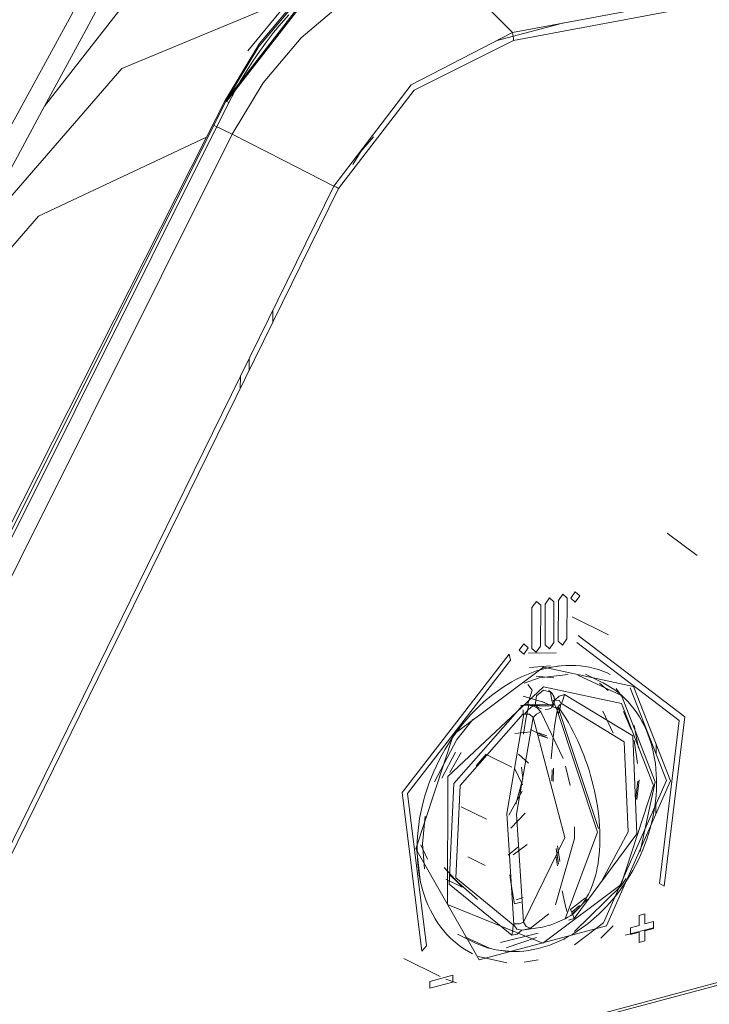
# Model space of a CAD drawing. Header units: millimetres. Extents: x 37081 to 77972, y -4495 to 22354.
# Tile 21 of 109: x 46085 to 46132, y 1197 to 1265. Entities that reach past the tile are written whole.
import ezdxf

# ---------------------------------------------------------------- set-up
doc = ezdxf.new("R2010")
doc.units = ezdxf.units.MM
doc.layers.add('G-XREF-____-OTLN', color=8, linetype='Continuous', lineweight=9)
doc.layers.add('M-EQPM-____-OTLN', color=50, linetype='Continuous', lineweight=20)

# ---------------------------------------------------------------- blocks, each defined once
blk = doc.blocks.new('City Class FR - City Class F_iam-1595380-_3D_ копия 2')
at = {"layer": 'G-XREF-____-OTLN'}
for p, q in [((46103.999, 1266.628), (46100.511, 1262.384)), ((46122.322, 1264.32), (46117.626, 1263.064)), ((46059.846, 1180.584), (46098.991, 1258.92)), ((46060.055, 1180.476), (46099.2, 1258.813)), ((46098.137, 1257.263), (46099.426, 1256.627)), ((46102.236, 1244.478), (46102.234, 1243.65)), ((46100.589, 1240.305), (46100.591, 1241.128)), ((46099.988, 1239.083), (46099.991, 1239.905)), ((46129.459, 1229.096), (46131.533, 1227.541)), ((46120.722, 1221.299), (46120.731, 1224.115)), ((46120.731, 1224.115), (46120.722, 1221.299)), ((46121.04, 1224.198), (46121.031, 1221.382)), ((46121.031, 1221.382), (46121.04, 1224.198)), ((46121.634, 1221.543), (46121.642, 1224.359)), ((46121.642, 1224.359), (46121.634, 1221.543)), ((46121.952, 1224.441), (46121.943, 1221.626)), ((46121.943, 1221.626), (46121.952, 1224.441)), ((46122.545, 1221.787), (46122.554, 1224.602)), ((46122.554, 1224.602), (46122.545, 1221.787)), ((46120.128, 1223.954), (46120.12, 1221.138)), ((46120.12, 1221.138), (46120.128, 1223.954)), ((46125.407, 1222.082), (46122.904, 1223.316)), ((46118.652, 1220.316), (46118.561, 1220.745)), ((46118.561, 1220.745), (46118.652, 1220.316)), ((46119.88, 1220.811), (46121.809, 1220.825)), ((46121.416, 1219.932), (46119.951, 1219.807)), ((46122.014, 1219.936), (46120.816, 1219.712)), ((46125.028, 1218.757), (46123.836, 1219.345)), ((46119.587, 1218.742), (46120.635, 1219.102)), ((46121.649, 1219.111), (46120.416, 1219.21)), ((46120.635, 1219.102), (46122.625, 1219.344)), ((46125.387, 1218.218), (46124.797, 1218.743)), ((46125.934, 1218.371), (46126.303, 1217.827)), ((46129.417, 1212.008), (46126.911, 1218.412)), ((46119.525, 1217.839), (46120.986, 1217.401)), ((46122.032, 1216.889), (46120.84, 1217.476)), ((46119.345, 1217.218), (46121.323, 1217.157)), ((46119.523, 1216.613), (46119.524, 1216.888)), ((46119.917, 1217.242), (46121.537, 1217.236)), ((46122.279, 1213.533), (46120.742, 1216.764)), ((46121.033, 1216.91), (46121.264, 1216.932)), ((46121.969, 1216.643), (46122.01, 1216.851)), ((46122.003, 1216.691), (46122.123, 1217.293)), ((46124.718, 1208.71), (46122.01, 1216.851)), ((46125.737, 1215.293), (46125.013, 1216.797)), ((46126.986, 1215.531), (46126.452, 1216.768)), ((46120.059, 1215.383), (46118.952, 1215.267)), ((46121.22, 1214.948), (46120.031, 1215.534)), ((46121.148, 1215.095), (46120.584, 1215.301)), ((46127.182, 1215.813), (46127.494, 1214.257)), ((46084.766, 1185.194), (46195.703, 1214.858)), ((46120.54, 1215.179), (46121.17, 1214.972)), ((46127.425, 1213.198), (46127.197, 1214.782)), ((46113.914, 1212.169), (46114.853, 1213.976)), ((46114.453, 1212.573), (46115.236, 1213.945)), ((46128.7, 1214.54), (46128.698, 1213.847)), ((46116.281, 1213.036), (46116.96, 1213.845)), ((46118.749, 1212.933), (46117.011, 1213.789)), ((46119.878, 1213.219), (46119.191, 1213.83)), ((46118.934, 1212.818), (46119.466, 1211.721)), ((46119.403, 1212.931), (46119.499, 1212.176)), ((46121.506, 1211.999), (46121.525, 1212.742)), ((46121.6, 1211.948), (46121.613, 1212.873)), ((46122.771, 1211.666), (46122.442, 1213.007)), ((46119.499, 1212.152), (46119.019, 1210.372)), ((46127.279, 1210.63), (46127.429, 1211.979)), ((46127.536, 1212.057), (46127.36, 1210.706)), ((46127.598, 1207.108), (46128.636, 1211.935)), ((46119.452, 1211.288), (46118.52, 1209.618)), ((46115.243, 1210.202), (46116.981, 1209.345)), ((46128.687, 1210.355), (46128.685, 1209.701)), ((46112.577, 1207.64), (46112.747, 1209.562)), ((46118.661, 1208.72), (46119.659, 1209.764)), ((46112.428, 1204.925), (46112.153, 1207.391)), ((46112.911, 1206.597), (46112.455, 1207.569)), ((46112.577, 1207.64), (46112.716, 1205.916)), ((46119.145, 1207.413), (46118.481, 1206.86)), ((46119.805, 1207.592), (46118.84, 1206.889)), ((46121.955, 1206.252), (46121.798, 1207.329)), ((46122.06, 1206.417), (46121.903, 1207.498)), ((46115.698, 1206.744), (46116.887, 1206.158)), ((46121.785, 1206.82), (46121.892, 1206.119)), ((46115.309, 1204.649), (46114.075, 1206.022)), ((46114.178, 1205.207), (46115.309, 1204.649)), ((46116.361, 1203.792), (46114.454, 1205.48)), ((46128.932, 1204.906), (46129.254, 1204.716)), ((46129.254, 1204.716), (46128.932, 1204.906)), ((46119.518, 1203.942), (46119.036, 1203.79)), ((46123.819, 1203.906), (46122.78, 1203.119)), ((46119.393, 1203.614), (46118.912, 1203.508)), ((46122.893, 1202.932), (46123.404, 1203.382)), ((46120.029, 1201.829), (46121.294, 1202.804)), ((46122.412, 1202.466), (46122.384, 1202.452)), ((46122.417, 1202.468), (46122.412, 1202.466)), ((46123.032, 1202.498), (46122.652, 1202.368)), ((46127.531, 1202.706), (46127.529, 1202.008)), ((46127.529, 1202.008), (46127.531, 1202.706)), ((46127.933, 1202.814), (46127.531, 1202.706)), ((46127.531, 1202.706), (46127.933, 1202.814)), ((46127.93, 1202.115), (46127.933, 1202.814)), ((46127.933, 1202.814), (46127.93, 1202.115)), ((46125.725, 1201.988), (46124.892, 1201.14)), ((46128.528, 1201.856), (46126.563, 1201.33)), ((46126.927, 1201.847), (46126.925, 1201.381)), ((46126.925, 1201.381), (46126.927, 1201.847)), ((46127.529, 1202.008), (46126.927, 1201.847)), ((46126.927, 1201.847), (46127.529, 1202.008)), ((46127.929, 1201.649), (46128.531, 1201.81)), ((46128.531, 1201.81), (46127.929, 1201.649)), ((46128.533, 1202.276), (46127.93, 1202.115)), ((46127.93, 1202.115), (46128.533, 1202.276)), ((46128.531, 1201.81), (46128.533, 1202.276)), ((46128.533, 1202.276), (46128.531, 1201.81)), ((46114.993, 1201.406), (46116.185, 1200.818)), ((46115.537, 1201.193), (46117.197, 1200.436)), ((46117.962, 1200.827), (46120.555, 1201.473)), ((46120.445, 1201.169), (46118.354, 1200.47)), ((46126.925, 1201.381), (46127.527, 1201.542)), ((46127.527, 1201.542), (46126.925, 1201.381)), ((46127.527, 1201.542), (46127.525, 1200.843)), ((46127.525, 1200.843), (46127.527, 1201.542)), ((46127.927, 1200.951), (46127.929, 1201.649)), ((46127.929, 1201.649), (46127.927, 1200.951)), ((46112.517, 1200.24), (46112.841, 1200.603)), ((46112.841, 1200.603), (46112.517, 1200.24)), ((46127.525, 1200.843), (46127.927, 1200.951)), ((46127.927, 1200.951), (46127.525, 1200.843)), ((46111.276, 1199.726), (46113.779, 1198.492)), ((46118.398, 1199.437), (46116.442, 1199.874)), ((46117.821, 1200.302), (46118.537, 1200.233)), ((46120.561, 1199.637), (46119.58, 1199.465)), ((46114.675, 1198.571), (46113.069, 1198.141)), ((46113.069, 1198.141), (46114.675, 1198.571)), ((46114.912, 1198.046), (46114.191, 1198.305)), ((46114.673, 1198.105), (46114.675, 1198.571)), ((46114.675, 1198.571), (46114.673, 1198.105)), ((46113.069, 1198.141), (46113.067, 1197.675)), ((46113.067, 1197.675), (46113.069, 1198.141)), ((46113.067, 1197.675), (46114.673, 1198.105)), ((46114.673, 1198.105), (46113.067, 1197.675))]:
    blk.add_line(p, q, dxfattribs=at)
for points in [[(46118.775, 1263.66, 0), (46157.63, 1270.886, 0), (46196.481, 1278.115, 0)], [(46118.843, 1263.087, 0), (46157.681, 1270.372, 0), (46196.52, 1277.65, 0)], [(46121.998, 1273.876, 0), (46112.666, 1276.028, 0), (46102.999, 1274.496, 0), (46094.063, 1268.292, 0), (46086.47, 1258.555, 0)], [(46098.984, 1258.956, 0), (46105.556, 1267.415, 0), (46114.143, 1271.761, 0)], [(46099.2, 1258.813, 0), (46099.581, 1259.547, 0), (46099.983, 1260.268, 0), (46100.406, 1260.976, 0), (46100.849, 1261.67, 0), (46101.311, 1262.347, 0), (46101.792, 1263.008, 0), (46102.29, 1263.65, 0), (46102.805, 1264.274, 0), (46103.337, 1264.877, 0)], [(46099.043, 1258.894, 0), (46105.409, 1267.094, 0), (46110.691, 1270.366, 0)], [(46109.622, 1270.129, 0), (46107.204, 1268.661, 0), (46104.033, 1265.98, 0), (46101.256, 1262.686, 0), (46098.991, 1258.92, 0)], [(46021.238, 1139.54, 0), (46055.541, 1204.903, 0), (46090.895, 1269.616, 0)], [(46091.875, 1268.587, 0), (46089.178, 1263.569, 0), (46086.47, 1258.555, 0)], [(46099.426, 1256.627, 0), (46101.562, 1260.181, 0), (46104.183, 1263.289, 0), (46107.173, 1265.818, 0), (46110.406, 1267.659, 0), (46113.74, 1268.732, 0)], [(46113.74, 1268.732, 0), (46116.257, 1266.196, 0), (46118.775, 1263.66, 0)], [(46081.377, 1249.15, 0), (46091.793, 1261.156, 0), (46104.19, 1266.319, 0)], [(46104.19, 1266.319, 0), (46101.316, 1262.881, 0), (46098.938, 1258.951, 0)], [(46118.775, 1263.66, 0), (46111.794, 1260.037, 0), (46106.447, 1253.054, 0)], [(46118.775, 1263.66, 0), (46118.81, 1263.518, 0), (46118.834, 1263.373, 0), (46118.845, 1263.229, 0), (46118.843, 1263.087, 0)], [(46118.843, 1263.087, 0), (46112.001, 1259.666, 0), (46106.778, 1252.891, 0)], [(46098.938, 1258.951, 0), (46098.298, 1257.69, 0), (46097.658, 1256.43, 0)], [(46099.2, 1258.813, 0), (46099.199, 1258.813, 0), (46098.991, 1258.92, 0)], [(46086.47, 1258.555, 0), (46083.925, 1253.852, 0), (46081.377, 1249.15, 0)], [(46097.658, 1256.43, 0), (46078.519, 1218.645, 0), (46059.445, 1180.786, 0)], [(46099.426, 1256.627, 0), (46079.854, 1217.459, 0), (46060.281, 1178.291, 0)], [(46097.658, 1256.43, 0), (46086.06, 1250.975, 0), (46076.261, 1239.699, 0)], [(46106.447, 1253.054, 0), (46102.937, 1254.84, 0), (46099.426, 1256.627, 0)], [(46107.765, 1254.535, 0), (46108.306, 1255.425, 0), (46109.177, 1256.455, 0)], [(46079.434, 1198.042, 0), (46092.941, 1225.548, 0), (46106.447, 1253.054, 0)], [(46106.778, 1252.891, 0), (46093.227, 1225.334, 0), (46079.678, 1197.777, 0)], [(46106.778, 1252.891, 0), (46106.622, 1252.967, 0), (46106.447, 1253.054, 0)], [(46122.554, 1224.602, 0), (46122.254, 1224.871, 0), (46121.952, 1224.441, 0)], [(46121.952, 1224.441, 0), (46122.254, 1224.871, 0), (46122.554, 1224.602, 0)], [(46123.423, 1224.767, 0), (46123.115, 1225.042, 0), (46122.806, 1224.602, 0)], [(46122.806, 1224.602, 0), (46123.115, 1225.042, 0), (46123.423, 1224.767, 0)], [(46120.731, 1224.115, 0), (46120.431, 1224.384, 0), (46120.128, 1223.954, 0)], [(46120.128, 1223.954, 0), (46120.431, 1224.384, 0), (46120.731, 1224.115, 0)], [(46121.642, 1224.359, 0), (46121.342, 1224.627, 0), (46121.04, 1224.198, 0)], [(46121.04, 1224.198, 0), (46121.342, 1224.627, 0), (46121.642, 1224.359, 0)], [(46122.806, 1224.602, 0), (46123.113, 1224.327, 0), (46123.423, 1224.767, 0)], [(46123.423, 1224.767, 0), (46123.113, 1224.327, 0), (46122.806, 1224.602, 0)], [(46119.868, 1221.172, 0), (46119.561, 1221.448, 0), (46119.251, 1221.007, 0)], [(46119.251, 1221.007, 0), (46119.561, 1221.448, 0), (46119.868, 1221.172, 0)], [(46121.031, 1221.382, 0), (46121.331, 1221.113, 0), (46121.634, 1221.543, 0)], [(46121.634, 1221.543, 0), (46121.331, 1221.113, 0), (46121.031, 1221.382, 0)], [(46121.943, 1221.626, 0), (46122.243, 1221.357, 0), (46122.545, 1221.787, 0)], [(46122.545, 1221.787, 0), (46122.243, 1221.357, 0), (46121.943, 1221.626, 0)], [(46123.233, 1221.541, 0), (46130.305, 1216.147, 0), (46128.932, 1204.906, 0)], [(46128.932, 1204.906, 0), (46130.305, 1216.147, 0), (46123.233, 1221.541, 0)], [(46129.254, 1204.716, 0), (46130.682, 1216.409, 0), (46123.326, 1222.019, 0)], [(46123.326, 1222.019, 0), (46130.682, 1216.409, 0), (46129.254, 1204.716, 0)], [(46118.561, 1220.745, 0), (46111.159, 1211.188, 0), (46112.517, 1200.24, 0)], [(46112.517, 1200.24, 0), (46111.159, 1211.188, 0), (46118.561, 1220.745, 0)], [(46119.251, 1221.007, 0), (46119.558, 1220.732, 0), (46119.868, 1221.172, 0)], [(46119.868, 1221.172, 0), (46119.558, 1220.732, 0), (46119.251, 1221.007, 0)], [(46120.12, 1221.138, 0), (46120.42, 1220.87, 0), (46120.722, 1221.299, 0)], [(46120.722, 1221.299, 0), (46120.42, 1220.87, 0), (46120.12, 1221.138, 0)], [(46112.841, 1200.603, 0), (46111.535, 1211.129, 0), (46118.652, 1220.316, 0)], [(46118.652, 1220.316, 0), (46111.535, 1211.129, 0), (46112.841, 1200.603, 0)], [(46112.112, 1207.29, 0), (46114.71, 1215.19, 0), (46120.936, 1219.84, 0)], [(46112.193, 1207.348, 0), (46112.201, 1207.751, 0), (46112.223, 1208.157, 0), (46112.259, 1208.566, 0), (46112.308, 1208.976, 0), (46112.371, 1209.388, 0), (46112.448, 1209.8, 0), (46112.539, 1210.213, 0), (46112.642, 1210.624, 0), (46112.759, 1211.034, 0), (46112.889, 1211.442, 0), (46113.031, 1211.847, 0), (46113.186, 1212.249, 0), (46113.354, 1212.647, 0), (46113.533, 1213.039, 0), (46113.724, 1213.427, 0), (46113.927, 1213.808, 0), (46114.141, 1214.183, 0), (46114.365, 1214.55, 0), (46114.6, 1214.91, 0), (46114.844, 1215.261, 0), (46115.099, 1215.603, 0), (46115.362, 1215.936, 0), (46115.634, 1216.258, 0), (46115.915, 1216.57, 0), (46116.203, 1216.871, 0), (46116.499, 1217.16, 0), (46116.802, 1217.437, 0), (46117.11, 1217.701, 0), (46117.425, 1217.953, 0), (46117.745, 1218.191, 0), (46118.07, 1218.416, 0), (46118.399, 1218.626, 0), (46118.732, 1218.822, 0), (46119.068, 1219.003, 0), (46119.407, 1219.17, 0), (46119.747, 1219.321, 0), (46120.089, 1219.456, 0), (46120.432, 1219.576, 0), (46120.776, 1219.68, 0), (46121.119, 1219.768, 0), (46121.462, 1219.84, 0), (46121.803, 1219.896, 0), (46122.142, 1219.936, 0), (46122.479, 1219.959, 0), (46122.813, 1219.966, 0), (46123.144, 1219.957, 0), (46123.47, 1219.932, 0), (46123.793, 1219.89, 0), (46124.11, 1219.832, 0), (46124.422, 1219.759, 0), (46124.728, 1219.669, 0), (46125.028, 1219.564, 0), (46125.321, 1219.443, 0), (46125.538, 1219.342, 0)], [(46120.936, 1219.84, 0), (46127.144, 1218.515, 0), (46129.697, 1211.992, 0)], [(46120.708, 1200.456, 0), (46121.034, 1200.55, 0), (46121.358, 1200.66, 0), (46121.681, 1200.784, 0), (46122.002, 1200.922, 0), (46122.319, 1201.074, 0), (46122.634, 1201.239, 0), (46122.946, 1201.418, 0), (46123.253, 1201.611, 0), (46123.556, 1201.816, 0), (46123.853, 1202.033, 0), (46124.146, 1202.262, 0), (46124.433, 1202.503, 0), (46124.713, 1202.756, 0), (46124.987, 1203.019, 0), (46125.254, 1203.293, 0), (46125.514, 1203.576, 0), (46125.766, 1203.87, 0), (46126.01, 1204.172, 0), (46126.245, 1204.483, 0), (46126.472, 1204.803, 0), (46126.689, 1205.13, 0), (46126.897, 1205.464, 0), (46127.095, 1205.805, 0), (46127.283, 1206.152, 0), (46127.46, 1206.505, 0), (46127.627, 1206.863, 0), (46127.783, 1207.225, 0), (46127.928, 1207.591, 0), (46128.062, 1207.961, 0), (46128.184, 1208.334, 0), (46128.294, 1208.709, 0), (46128.392, 1209.086, 0), (46128.478, 1209.464, 0), (46128.552, 1209.843, 0), (46128.614, 1210.221, 0), (46128.663, 1210.6, 0), (46128.699, 1210.977, 0), (46128.723, 1211.352, 0), (46128.734, 1211.725, 0), (46128.732, 1212.096, 0), (46128.717, 1212.463, 0), (46128.69, 1212.826, 0), (46128.65, 1213.185, 0), (46128.597, 1213.539, 0), (46128.531, 1213.887, 0), (46128.452, 1214.229, 0), (46128.361, 1214.564, 0), (46128.257, 1214.892, 0), (46128.141, 1215.213, 0), (46128.012, 1215.525, 0), (46127.871, 1215.829, 0), (46127.719, 1216.123, 0), (46127.554, 1216.407, 0), (46127.378, 1216.681, 0), (46127.19, 1216.944, 0), (46126.991, 1217.196, 0), (46126.781, 1217.436, 0), (46126.561, 1217.664, 0), (46126.331, 1217.879, 0), (46126.091, 1218.081, 0), (46125.842, 1218.27, 0), (46125.583, 1218.444, 0), (46125.317, 1218.604, 0), (46125.042, 1218.75, 0), (46125.028, 1218.757, 0)], [(46123.297, 1219.287, 0), (46126.305, 1217.892, 0), (46128.636, 1211.935, 0)], [(46120.932, 1218.489, 0), (46114.312, 1212.299, 0), (46114.285, 1203.45, 0), (46120.877, 1200.792, 0)], [(46119.835, 1218.634, 0), (46120.132, 1218.248, 0), (46119.826, 1217.225, 0)], [(46120.931, 1218.257, 0), (46120.451, 1217.854, 0), (46120.348, 1217.218, 0)], [(46121.509, 1217.528, 0), (46121.409, 1218.11, 0), (46120.931, 1218.257, 0)], [(46120.932, 1218.489, 0), (46126.318, 1217.34, 0), (46128.533, 1211.68, 0)], [(46121.5, 1217.072, 0), (46121.515, 1217.09, 0), (46121.529, 1217.108, 0), (46121.542, 1217.126, 0), (46121.555, 1217.145, 0), (46121.567, 1217.164, 0), (46121.579, 1217.184, 0), (46121.59, 1217.203, 0), (46121.6, 1217.223, 0), (46121.61, 1217.243, 0), (46121.619, 1217.264, 0), (46121.627, 1217.285, 0), (46121.635, 1217.306, 0), (46121.643, 1217.327, 0), (46121.649, 1217.349, 0), (46121.655, 1217.372, 0), (46121.661, 1217.394, 0), (46121.666, 1217.417, 0), (46121.67, 1217.441, 0), (46121.673, 1217.465, 0), (46121.676, 1217.489, 0), (46121.678, 1217.514, 0), (46121.679, 1217.539, 0), (46121.679, 1217.565, 0), (46121.678, 1217.591, 0), (46121.677, 1217.618, 0), (46121.674, 1217.645, 0), (46121.67, 1217.673, 0), (46121.665, 1217.701, 0), (46121.659, 1217.729, 0), (46121.652, 1217.758, 0), (46121.643, 1217.788, 0), (46121.633, 1217.817, 0), (46121.621, 1217.847, 0), (46121.608, 1217.877, 0), (46121.593, 1217.907, 0), (46121.576, 1217.938, 0), (46121.557, 1217.967, 0), (46121.537, 1217.997, 0), (46121.515, 1218.026, 0), (46121.491, 1218.055, 0), (46121.465, 1218.082, 0), (46121.437, 1218.109, 0), (46121.408, 1218.135, 0), (46121.377, 1218.159, 0), (46121.345, 1218.182, 0), (46121.311, 1218.203, 0), (46121.276, 1218.223, 0), (46121.261, 1218.231, 0)], [(46121.264, 1216.932, 0), (46121.444, 1217.019, 0), (46121.555, 1217.16, 0), (46121.577, 1217.338, 0), (46121.509, 1217.528, 0)], [(46121.566, 1217.537, 0), (46121.595, 1217.541, 0), (46121.624, 1217.546, 0), (46121.654, 1217.55, 0), (46121.683, 1217.553, 0), (46121.697, 1217.554, 0)], [(46121.622, 1217.546, 0), (46121.657, 1217.303, 0), (46121.791, 1217.044, 0)], [(46121.697, 1217.554, 0), (46122.012, 1217.846, 0), (46122.373, 1217.964, 0)], [(46121.697, 1217.554, 0), (46122.019, 1217.531, 0), (46122.13, 1217.327, 0)], [(46122.373, 1217.964, 0), (46122.292, 1217.628, 0), (46122.175, 1217.323, 0)], [(46122.175, 1217.323, 0), (46126.506, 1214.695, 0), (46126.771, 1208.477, 0), (46124.944, 1205.085, 0)], [(46122.373, 1217.964, 0), (46127.089, 1215.103, 0), (46127.377, 1208.332, 0), (46123.032, 1202.498, 0)], [(46118.729, 1201.347, 0), (46114.413, 1204.865, 0), (46114.744, 1211.802, 0), (46119.485, 1217.191, 0)], [(46119.485, 1217.191, 0), (46119.865, 1217.275, 0), (46120.197, 1217.159, 0)], [(46119.55, 1215.211, 0), (46119.716, 1216.242, 0), (46119.917, 1217.242, 0)], [(46120.198, 1217.159, 0), (46119.863, 1216.9, 0), (46119.61, 1216.601, 0)], [(46120.197, 1217.159, 0), (46120.229, 1217.172, 0), (46120.261, 1217.184, 0), (46120.293, 1217.197, 0), (46120.325, 1217.21, 0), (46120.348, 1217.218, 0)], [(46120.742, 1216.764, 0), (46120.503, 1216.999, 0), (46120.198, 1217.159, 0)], [(46120.214, 1216.37, 0), (46120.434, 1216.604, 0), (46120.742, 1216.764, 0)], [(46120.348, 1217.218, 0), (46120.543, 1217.062, 0), (46120.782, 1216.955, 0)], [(46121.942, 1217.152, 0), (46121.804, 1216.46, 0), (46121.686, 1215.748, 0), (46121.59, 1215.017, 0), (46121.513, 1214.27, 0), (46121.458, 1213.508, 0)], [(46122.01, 1216.851, 0), (46122, 1217.023, 0), (46121.791, 1217.044, 0)], [(46121.791, 1217.044, 0), (46124.65, 1208.449, 0), (46122.412, 1202.466, 0)], [(46122.01, 1216.851, 0), (46121.938, 1217.134, 0), (46122.075, 1217.26, 0)], [(46122.417, 1202.468, 0), (46122.614, 1202.577, 0), (46122.804, 1202.701, 0), (46122.987, 1202.839, 0), (46123.161, 1202.991, 0), (46123.327, 1203.156, 0), (46123.484, 1203.334, 0), (46123.633, 1203.524, 0), (46123.773, 1203.726, 0), (46123.904, 1203.938, 0), (46124.026, 1204.162, 0), (46124.14, 1204.395, 0), (46124.245, 1204.639, 0), (46124.341, 1204.892, 0), (46124.428, 1205.154, 0), (46124.507, 1205.425, 0), (46124.576, 1205.704, 0), (46124.638, 1205.992, 0), (46124.69, 1206.287, 0), (46124.734, 1206.589, 0), (46124.769, 1206.897, 0), (46124.795, 1207.212, 0), (46124.813, 1207.533, 0), (46124.822, 1207.859, 0), (46124.823, 1208.191, 0), (46124.814, 1208.526, 0), (46124.798, 1208.866, 0), (46124.772, 1209.209, 0), (46124.738, 1209.555, 0), (46124.696, 1209.904, 0), (46124.646, 1210.254, 0), (46124.587, 1210.607, 0), (46124.52, 1210.96, 0), (46124.446, 1211.313, 0), (46124.363, 1211.666, 0), (46124.272, 1212.019, 0), (46124.174, 1212.37, 0), (46124.069, 1212.72, 0), (46123.956, 1213.068, 0), (46123.836, 1213.413, 0), (46123.709, 1213.754, 0), (46123.575, 1214.092, 0), (46123.435, 1214.426, 0), (46123.288, 1214.755, 0), (46123.135, 1215.078, 0), (46122.976, 1215.396, 0), (46122.811, 1215.707, 0), (46122.641, 1216.012, 0), (46122.466, 1216.31, 0), (46122.285, 1216.6, 0), (46122.1, 1216.882, 0), (46122.015, 1217.006, 0)], [(46113.394, 1211.919, 0), (46114.949, 1214.856, 0), (46116.055, 1216.219, 0)], [(46118.829, 1202.063, 0), (46114.865, 1205.293, 0), (46115.169, 1211.664, 0), (46119.523, 1216.613, 0)], [(46119.565, 1216.609, 0), (46118.385, 1209.748, 0), (46118.872, 1202.091, 0)], [(46120.214, 1216.37, 0), (46119.068, 1209.684, 0), (46119.54, 1202.226, 0)], [(46120.214, 1216.37, 0), (46122.407, 1208.092, 0), (46119.54, 1202.226, 0)], [(46119.61, 1216.601, 0), (46119.961, 1216.605, 0), (46120.214, 1216.37, 0)], [(46195.687, 1214.654, 0), (46167.952, 1207.238, 0), (46140.218, 1199.822, 0), (46112.484, 1192.406, 0), (46084.75, 1184.99, 0)], [(46084.75, 1184.99, 0), (46112.484, 1192.406, 0), (46140.218, 1199.822, 0), (46167.952, 1207.238, 0), (46195.687, 1214.654, 0)], [(46112.112, 1207.29, 0), (46116.481, 1199.632, 0), (46125.273, 1201.983, 0), (46129.697, 1211.992, 0)], [(46129.417, 1212.008, 0), (46125.074, 1202.182, 0), (46123.067, 1200.67, 0)], [(46128.533, 1211.68, 0), (46126.279, 1204.826, 0), (46120.877, 1200.792, 0)], [(46121.76, 1203.422, 0), (46123.057, 1208.023, 0), (46123.071, 1208.817, 0)], [(46116.033, 1200.057, 0), (46115.752, 1200.205, 0), (46115.48, 1200.367, 0), (46115.216, 1200.544, 0), (46114.961, 1200.736, 0), (46114.715, 1200.942, 0), (46114.478, 1201.162, 0), (46114.251, 1201.396, 0), (46114.035, 1201.642, 0), (46113.829, 1201.902, 0), (46113.633, 1202.174, 0), (46113.449, 1202.459, 0), (46113.277, 1202.755, 0), (46113.116, 1203.062, 0), (46112.968, 1203.38, 0), (46112.832, 1203.709, 0), (46112.708, 1204.047, 0), (46112.597, 1204.394, 0), (46112.5, 1204.75, 0), (46112.415, 1205.114, 0), (46112.344, 1205.486, 0), (46112.287, 1205.864, 0), (46112.243, 1206.249, 0), (46112.212, 1206.639, 0), (46112.196, 1207.035, 0), (46112.193, 1207.348, 0)], [(46118.912, 1203.508, 0), (46118.717, 1204.703, 0), (46118.608, 1205.493, 0)], [(46123.061, 1201.593, 0), (46126.264, 1204.719, 0), (46126.624, 1205.26, 0)], [(46122.212, 1204.406, 0), (46122.401, 1203.548, 0), (46122.538, 1202.977, 0)], [(46123.94, 1203.815, 0), (46123.227, 1203.093, 0), (46122.882, 1202.783, 0)], [(46122.78, 1203.119, 0), (46122.924, 1202.804, 0), (46123.032, 1202.498, 0)], [(46122.381, 1202.451, 0), (46122.109, 1202.324, 0), (46121.852, 1202.214, 0), (46121.609, 1202.118, 0), (46121.379, 1202.034, 0), (46121.314, 1202.011, 0)], [(46118.729, 1201.347, 0), (46118.8, 1201.701, 0), (46118.829, 1202.063, 0)], [(46119.439, 1201.677, 0), (46119.099, 1201.42, 0), (46118.729, 1201.347, 0)], [(46119.422, 1201.678, 0), (46119.077, 1201.762, 0), (46118.88, 1202.048, 0)], [(46119.54, 1202.226, 0), (46119.27, 1202.111, 0), (46118.92, 1202.121, 0)], [(46121.337, 1202.032, 0), (46120.859, 1201.886, 0), (46119.439, 1201.677, 0)], [(46119.459, 1201.677, 0), (46119.776, 1201.743, 0), (46120.029, 1201.829, 0)], [(46119.54, 1202.226, 0), (46119.734, 1201.933, 0), (46120.029, 1201.829, 0)], [(46116.185, 1200.818, 0), (46116.468, 1200.688, 0), (46116.757, 1200.573, 0), (46117.052, 1200.474, 0), (46117.353, 1200.39, 0), (46117.659, 1200.322, 0), (46117.97, 1200.27, 0), (46118.285, 1200.233, 0), (46118.602, 1200.212, 0), (46118.923, 1200.207, 0), (46119.246, 1200.218, 0), (46119.571, 1200.244, 0), (46119.897, 1200.286, 0), (46120.223, 1200.343, 0), (46120.549, 1200.415, 0), (46120.708, 1200.456, 0)]]:
    blk.add_polyline3d(points, dxfattribs=at)
blk = doc.blocks.new('City Class FR - City Class 25 FR-1553726-_3D_ копия 2')
blk.add_blockref('City Class FR - City Class F_iam-1595380-_3D_ копия 2', (0, 0))

msp = doc.modelspace()

# ---------------------------------------------------------------- block references
at = {"layer": 'M-EQPM-____-OTLN'}
msp.add_blockref('City Class FR - City Class 25 FR-1553726-_3D_ копия 2', (0, 0), dxfattribs=at)

doc.saveas('drawing.dxf')
